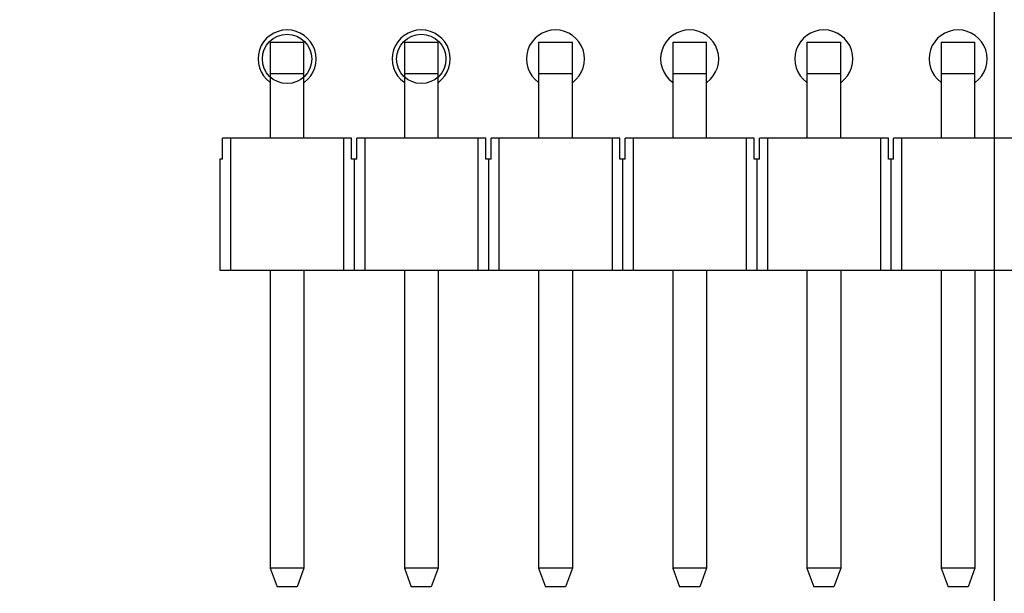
# Model space of a CAD drawing. Header units: inches. Extents: x -39 to 331, y -154 to 45.
# Tile 23 of 120: x 74 to 92, y -94 to -83. Entities that reach past the tile are written whole.
import ezdxf

# ---------------------------------------------------------------- set-up
doc = ezdxf.new("R2010")
doc.units = ezdxf.units.IN
doc.header["$LTSCALE"] = 1.21
doc.header["$MEASUREMENT"] = 0
doc.header["$PDMODE"] = 3
doc.header["$PDSIZE"] = 0.3125
doc.layers.get('0').update_dxf_attribs({"linetype": 'CONTINUOUS'})
doc.layers.get('Defpoints').update_dxf_attribs({"linetype": 'CONTINUOUS'})
doc.layers.add('DIM', color=3, linetype='CONTINUOUS')
doc.styles.get("Standard").update_dxf_attribs({"font": 'txt', "width": 0.8})
doc.dimstyles.get("Standard").update_dxf_attribs({"dimtxt": 0.15625, "dimasz": 0.1875, "dimexe": 0.125, "dimexo": 0.0625, "dimgap": 0.09, "dimtad": 0, "dimtih": 1, "dimtoh": 1, "dimzin": 4, "dimdsep": 46, "dimtxsty": 'Standard', "dimblk": '_FILLED', "dimblk1": '_FILLED', "dimblk2": '_FILLED', "dimcen": 0.09, "dimazin": 1, "dimtp": 0.01, "dimtm": 0.01, "dimtfac": 1, "dimtofl": 0, "dimtmove": 0, "dimatfit": 3, "dimldrblk": '_FILLED', "dimfxl": 1, "dimtolj": 1, "dimtzin": 4, "dimarcsym": 0})

# ---------------------------------------------------------------- blocks, each defined once
blk = doc.blocks.new('_FILLED')
at = {"color": 0, "linetype": 'ByBlock'}
blk.add_solid([(0, 0), (-1, 0.167), (-1, -0.167)], dxfattribs=at)
blk = doc.blocks.new('*D10')
at = {"layer": 'Defpoints', "color": 0}
for p in [(48.559, -90.533), (112.159, -90.533), (112.159, -107.813)]:
    blk.add_point(p, dxfattribs=at)
at = {"layer": 'DIM', "color": 0, "lineweight": -2}
for p, q in [((48.559, -90.596), (48.559, -107.938)), ((112.159, -90.596), (112.159, -107.938)), ((50.059, -107.813), (77.202, -107.813)), ((110.659, -107.813), (83.515, -107.813))]:
    blk.add_line(p, q, dxfattribs=at)
at = {"layer": 'DIM', "color": 0, "lineweight": -2, "xscale": 1.5, "yscale": 1.5, "zscale": 1.5, "rotation": 180}
blk.add_blockref('_FILLED', (48.559, -107.813), dxfattribs=at)
at = {"layer": 'DIM', "color": 0, "lineweight": -2, "xscale": 1.5, "yscale": 1.5, "zscale": 1.5}
blk.add_blockref('_FILLED', (112.159, -107.813), dxfattribs=at)
at = {"layer": 'DIM', "color": 0, "insert": (80.359, -107.813), "char_height": 2, "attachment_point": 5}
blk.add_mtext('\\A1;63.60', dxfattribs=at)
blk = doc.blocks.new('*D11')
at = {"layer": 'Defpoints', "color": 0}
for p in [(51.011, -70.734), (92.059, -70.733), (92.059, -99.906)]:
    blk.add_point(p, dxfattribs=at)
at = {"layer": 'DIM', "color": 0, "lineweight": -2}
for p, q in [((51.011, -70.797), (51.011, -100.031)), ((92.059, -70.796), (92.059, -100.031)), ((52.511, -99.906), (68.645, -99.906)), ((90.559, -99.906), (74.425, -99.906))]:
    blk.add_line(p, q, dxfattribs=at)
at = {"layer": 'DIM', "color": 0, "lineweight": -2, "xscale": 1.5, "yscale": 1.5, "zscale": 1.5, "rotation": 180}
blk.add_blockref('_FILLED', (51.011, -99.906), dxfattribs=at)
at = {"layer": 'DIM', "color": 0, "lineweight": -2, "xscale": 1.5, "yscale": 1.5, "zscale": 1.5}
blk.add_blockref('_FILLED', (92.059, -99.906), dxfattribs=at)
at = {"layer": 'DIM', "color": 0, "insert": (71.535, -99.906), "char_height": 2, "attachment_point": 5}
blk.add_mtext('\\A1;41.05', dxfattribs=at)

msp = doc.modelspace()

# ---------------------------------------------------------------- linework, layer by layer
at = {"color": 6, "linetype": 'Continuous'}
for p, q in [((78.359, -83.463), (78.999, -83.463)), ((78.359, -83.463), (78.359, -85.283)), ((78.999, -85.283), (78.999, -83.463)), ((80.899, -83.463), (81.539, -83.463)), ((80.899, -83.463), (80.899, -85.283)), ((81.539, -85.283), (81.539, -83.463)), ((83.439, -83.463), (84.079, -83.463)), ((83.439, -83.463), (83.439, -85.283)), ((84.079, -85.283), (84.079, -83.463)), ((85.979, -83.463), (86.619, -83.463)), ((85.979, -83.463), (85.979, -85.283)), ((86.619, -85.283), (86.619, -83.463)), ((88.519, -83.463), (89.159, -83.463)), ((88.519, -83.463), (88.519, -85.283)), ((89.159, -85.283), (89.159, -83.463)), ((91.059, -83.463), (91.699, -83.463)), ((91.059, -83.463), (91.059, -85.283)), ((91.699, -85.283), (91.699, -83.463)), ((78.999, -84.063), (78.359, -84.063)), ((81.539, -84.063), (80.899, -84.063)), ((84.079, -84.063), (83.439, -84.063)), ((86.619, -84.063), (85.979, -84.063)), ((89.159, -84.063), (88.519, -84.063)), ((91.699, -84.063), (91.059, -84.063)), ((79.899, -85.283), (77.459, -85.283)), ((77.459, -85.683), (77.459, -85.283)), ((77.609, -85.283), (77.609, -87.783)), ((79.749, -85.283), (79.749, -87.783)), ((79.899, -85.683), (79.899, -85.283)), ((82.439, -85.283), (79.999, -85.283)), ((79.999, -85.683), (79.999, -85.283)), ((80.149, -85.283), (80.149, -87.783)), ((82.289, -85.283), (82.289, -87.783)), ((82.439, -85.683), (82.439, -85.283)), ((84.979, -85.283), (82.539, -85.283)), ((82.539, -85.683), (82.539, -85.283)), ((82.689, -85.283), (82.689, -87.783)), ((84.829, -85.283), (84.829, -87.783)), ((84.979, -85.683), (84.979, -85.283)), ((87.519, -85.283), (85.079, -85.283)), ((85.079, -85.683), (85.079, -85.283)), ((85.229, -85.283), (85.229, -87.783)), ((87.369, -85.283), (87.369, -87.783)), ((87.519, -85.683), (87.519, -85.283)), ((90.059, -85.283), (87.619, -85.283)), ((87.619, -85.683), (87.619, -85.283)), ((87.769, -85.283), (87.769, -87.783)), ((89.909, -85.283), (89.909, -87.783)), ((90.059, -85.683), (90.059, -85.283)), ((92.599, -85.283), (90.159, -85.283)), ((90.159, -85.683), (90.159, -85.283)), ((90.309, -85.283), (90.309, -87.783)), ((77.459, -85.683), (77.409, -85.683)), ((77.409, -85.683), (77.409, -87.783)), ((79.999, -85.683), (79.899, -85.683)), ((79.949, -85.683), (79.949, -87.783)), ((82.539, -85.683), (82.439, -85.683)), ((82.489, -85.683), (82.489, -87.783)), ((85.079, -85.683), (84.979, -85.683)), ((85.029, -85.683), (85.029, -87.783)), ((87.619, -85.683), (87.519, -85.683)), ((87.569, -85.683), (87.569, -87.783)), ((90.159, -85.683), (90.059, -85.683)), ((90.109, -85.683), (90.109, -87.783)), ((77.409, -87.783), (107.889, -87.783)), ((78.359, -87.783), (78.359, -93.433)), ((78.999, -87.783), (78.999, -93.433)), ((80.899, -87.783), (80.899, -93.433)), ((81.539, -87.783), (81.539, -93.433)), ((83.439, -87.783), (83.439, -93.433)), ((84.079, -87.783), (84.079, -93.433)), ((85.979, -87.783), (85.979, -93.433)), ((86.619, -87.783), (86.619, -93.433)), ((88.519, -87.783), (88.519, -93.433)), ((89.159, -87.783), (89.159, -93.433)), ((91.059, -87.783), (91.059, -93.433)), ((91.699, -87.783), (91.699, -93.433)), ((78.999, -93.433), (78.359, -93.433)), ((78.359, -93.433), (78.489, -93.783)), ((78.999, -93.433), (78.869, -93.783)), ((81.539, -93.433), (80.899, -93.433)), ((80.899, -93.433), (81.029, -93.783)), ((81.539, -93.433), (81.409, -93.783)), ((84.079, -93.433), (83.439, -93.433)), ((83.439, -93.433), (83.569, -93.783)), ((84.079, -93.433), (83.949, -93.783)), ((86.619, -93.433), (85.979, -93.433)), ((85.979, -93.433), (86.109, -93.783)), ((86.619, -93.433), (86.489, -93.783)), ((89.159, -93.433), (88.519, -93.433)), ((88.519, -93.433), (88.649, -93.783)), ((89.159, -93.433), (89.029, -93.783)), ((91.699, -93.433), (91.059, -93.433)), ((91.059, -93.433), (91.189, -93.783)), ((91.699, -93.433), (91.569, -93.783)), ((78.869, -93.783), (78.489, -93.783)), ((81.409, -93.783), (81.029, -93.783)), ((83.949, -93.783), (83.569, -93.783)), ((86.489, -93.783), (86.109, -93.783)), ((89.029, -93.783), (88.649, -93.783)), ((91.569, -93.783), (91.189, -93.783))]:
    msp.add_line(p, q, dxfattribs=at)
for centre in [(78.679, -83.783), (81.219, -83.783)]:
    msp.add_circle(centre, 0.467, dxfattribs=at)
for centre in [(78.679, -83.783), (81.219, -83.783), (83.759, -83.783), (86.299, -83.783), (88.839, -83.783), (91.379, -83.783)]:
    msp.add_arc(centre, 0.55, 306.3136, 233.6684, dxfattribs=at)

# ---------------------------------------------------------------- dimensions: what is measured, and where the dimension line sits
at = {"layer": 'DIM'}
for base, p1, p2, picture, middle in [((92.059, -99.906), (51.011, -70.734), (92.059, -70.733), '*D11', (71.535, -99.906)), ((112.159, -107.813), (48.559, -90.533), (112.159, -90.533), '*D10', (80.359, -107.813))]:
    dim = msp.add_linear_dim(base=base, p1=p1, p2=p2, dimstyle='Standard', override={"dimtxt": 2, "dimasz": 1.5, "dimtih": 0, "dimzin": 0, "dimcen": 0.198, "dimadec": 0, "dimazin": 0, "dimtp": 0, "dimtm": 0, "dimtdec": 4, "dimtzin": 0}, dxfattribs=at)
    dim.commit()
    dim.dimension.update_dxf_attribs({"geometry": picture, "text_midpoint": middle})

doc.saveas('drawing.dxf')
